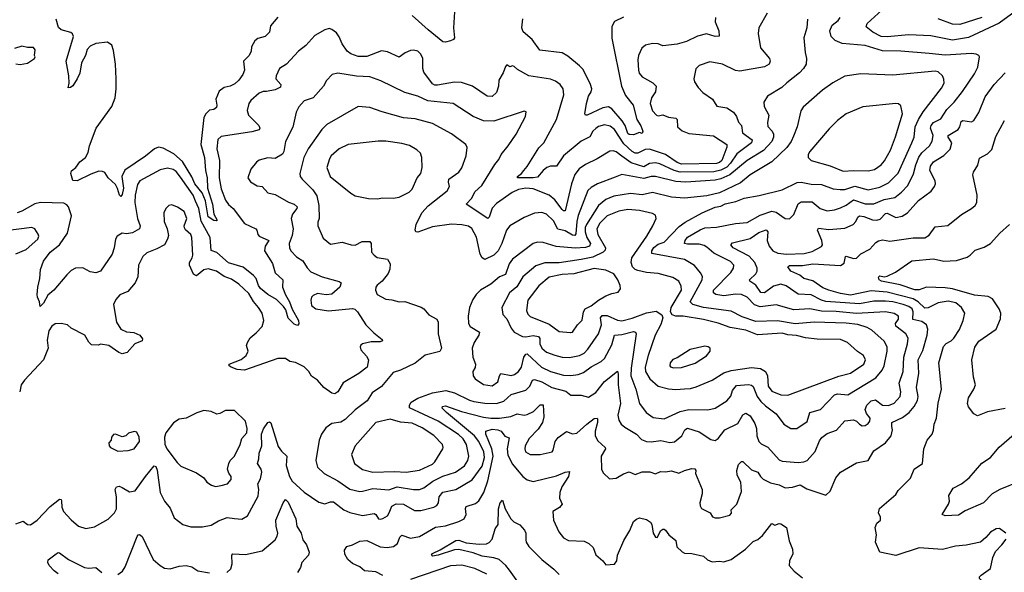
# Model space of a CAD drawing. Extents: x 1921360 to 2014538, y 768294 to 907744.
# Tile 147 of 256: x 1945601 to 1952360, y 830497 to 834291. Entities that reach past the tile are written whole.
import ezdxf

# ---------------------------------------------------------------- set-up
doc = ezdxf.new("R2010")
doc.units = 0

msp = doc.modelspace()

# ---------------------------------------------------------------- linework, layer by layer
at = {"layer": '0CON10XD'}
for points in [[(1950378.6, 834305), (1950375.6, 834275), (1950399.5, 834215), (1950401.7, 834178.3), (1950375, 834175.6), (1950315, 834193.9), (1950255, 834177.2), (1950178.6, 834141.4), (1950115, 834121.9), (1950015, 834110.7), (1949985, 834124.6), (1949945, 834127.1), (1949896.2, 834115), (1949872.5, 834095), (1949849.4, 834045), (1949844.4, 834015), (1949847.9, 833945), (1949854.2, 833924.2), (1949875, 833898.9), (1949948.1, 833858.1), (1949970.6, 833835), (1949966.7, 833795), (1949937.1, 833755), (1949930, 833715), (1949945, 833664), (1949972.9, 833635), (1949985, 833630), (1950015, 833636.7), (1950055, 833622), (1950105.4, 833615.4), (1950114.4, 833604.4), (1950115.6, 833555), (1950147.6, 833527.6), (1950195, 833510), (1950363.8, 833493.8), (1950454.4, 833435), (1950456.1, 833415), (1950421.6, 833325), (1950405, 833310.2), (1950385, 833303.2), (1950145, 833299.2), (1950115, 833310.4), (1950035, 833364.8), (1949925, 833400.9), (1949895, 833400.2), (1949845, 833375.3), (1949825, 833375.3), (1949805, 833385.8), (1949748.9, 833438.9), (1949685, 833537.2), (1949655, 833560.8), (1949615, 833569.6), (1949575, 833557.1), (1949555, 833543.8), (1949534.7, 833525), (1949514.3, 833485.7), (1949455, 833456.6), (1949333.8, 833356.2), (1949285, 833285.6), (1949245, 833285.3), (1949220, 833275), (1949194.8, 833255.2), (1949155, 833209.2), (1949126, 833204), (1949017.5, 833205), (1949017.5, 833215), (1949045, 833234.2), (1949061.1, 833255), (1949085, 833283.5), (1949165, 833411.1), (1949200, 833445), (1949286.5, 833605), (1949337.1, 833775), (1949331.4, 833815), (1949312, 833845), (1949279.2, 833869.2), (1949245, 833883.1), (1949096.2, 833906.2), (1949017.7, 833947.7), (1948995, 833970), (1948985, 833973.3), (1948965, 833967.5), (1948945, 833980), (1948935, 833970), (1948920, 833925), (1948890.8, 833875), (1948887.8, 833835), (1948875, 833791.2), (1948845, 833764.5), (1948811.2, 833765), (1948710, 833835), (1948635, 833860.2), (1948585, 833862.4), (1948468.9, 833841.1), (1948450.7, 833840.7), (1948435, 833849.6), (1948375, 833930), (1948368.9, 833955), (1948369.4, 834025), (1948354.2, 834055), (1948335, 834074.2), (1948305, 834081.4), (1948285, 834078.6), (1948247.6, 834062.4), (1948205, 834033.1), (1948125, 834069.4), (1948085, 834076.7), (1947985, 834038.2), (1947925, 834038.2), (1947875, 834056.4), (1947848.9, 834075), (1947814.4, 834125), (1947793.8, 834173.8), (1947775, 834200), (1947745, 834224.2), (1947725, 834229.4), (1947695, 834220), (1947628, 834182), (1947565, 834112.5), (1947515.7, 834075), (1947433.8, 833986.2), (1947384.6, 833955.4), (1947361.9, 833905), (1947359.4, 833885), (1947394.2, 833845), (1947392.1, 833827.9), (1947355, 833809.2), (1947295, 833796.9), (1947273.4, 833796.6), (1947244.6, 833785.4), (1947188, 833735), (1947174.3, 833715), (1947162.6, 833667.4), (1947172.5, 833635), (1947242.9, 833565), (1947250.8, 833545), (1947244.2, 833535), (1947195, 833521.6), (1946985, 833489.5), (1946962.4, 833467.6), (1946954.7, 833405), (1946971.8, 833325), (1946971.2, 833205), (1946985, 833130), (1947015, 833051.4), (1947035, 833021.9), (1947066.9, 832995), (1947145, 832891.4), (1947222, 832855), (1947230, 832845), (1947235.7, 832815.7), (1947245.5, 832805.5), (1947312, 832775), (1947287.1, 832735), (1947282.3, 832705), (1947337.1, 832617.1), (1947355, 832553.1), (1947408.1, 832505), (1947405.5, 832455), (1947425, 832401.2), (1947453.8, 832355), (1947472.4, 832302.4), (1947514, 832225), (1947516.4, 832203.6), (1947508.3, 832191.7), (1947485, 832200), (1947445, 832241.4), (1947427.8, 832297.8), (1947412.5, 832322.5), (1947365, 832370.7), (1947305, 832403.7), (1947254.6, 832444.6), (1947239.5, 832465), (1947223.9, 832513.9), (1947206, 832535), (1947135, 832592.4), (1947035, 832622.4), (1946955, 832692.9), (1946915.4, 832705.4), (1946909.7, 832795), (1946847.8, 832907.8), (1946829.8, 832995), (1946808.1, 833045), (1946791, 833085), (1946705, 833210), (1946675, 833248.5), (1946655, 833262.7), (1946615, 833271.1), (1946565, 833260), (1946426, 833185), (1946410.2, 833159.8), (1946394.1, 833085), (1946390.8, 833035), (1946410, 832925), (1946427.9, 832875), (1946424.4, 832855), (1946375, 832828.2), (1946335, 832820.4), (1946305, 832824.4), (1946269.4, 832805), (1946258.5, 832785), (1946250, 832725), (1946235, 832680), (1946155, 832564.4), (1946125, 832552.9), (1946085, 832559.2), (1946035, 832587.5), (1945985, 832585.8), (1945955, 832568.6), (1945925, 832540), (1945835, 832434.5), (1945795, 832400), (1945765, 832345.8), (1945741.7, 832321.7), (1945737.5, 832355), (1945722.9, 832385), (1945720.6, 832405), (1945725.5, 832454.5), (1945740.6, 832515), (1945744.4, 832575), (1945765, 832632), (1945810.4, 832695), (1945874.8, 832745.2), (1945929.7, 832825), (1945956.2, 832945), (1945937.1, 833005), (1945925, 833020.8), (1945905, 833030.5), (1945745, 833036.6), (1945705, 833025.9), (1945615, 832975.3), (1945583.9, 832963.9)], [(1950731.9, 834335), (1950675.6, 834235), (1950670.6, 834195), (1950687.3, 834097.3), (1950747.5, 834025), (1950752.9, 834005), (1950745.6, 833985), (1950715, 833966.9), (1950545, 833938.1), (1950515, 833941.4), (1950425, 833985.6), (1950338.3, 834001.7), (1950265, 833976), (1950243.3, 833953.3), (1950229.2, 833885), (1950234.4, 833864.4), (1950258.8, 833825), (1950291.7, 833791.7), (1950358, 833745), (1950386, 833696), (1950455, 833685.5), (1950501.8, 833655), (1950522.5, 833625), (1950536.5, 833586.5), (1950556.7, 833565), (1950562.9, 833515), (1950628.5, 833465), (1950624.6, 833445), (1950525, 833370), (1950480.5, 833305), (1950455, 833279.2), (1950415, 833258.1), (1950365, 833246.5), (1950135, 833243.1), (1950094.4, 833254.4), (1949995, 833301.3), (1949965, 833306.9), (1949925, 833304.3), (1949885, 833281.2), (1949797.9, 833307.9), (1949734.5, 833354.5), (1949695, 833383.9), (1949675, 833390.4), (1949652.1, 833387.9), (1949565.8, 833335), (1949485, 833297.1), (1949442.4, 833267.6), (1949413, 833227), (1949389.3, 833165), (1949345, 832978.9), (1949335, 832977.9), (1949325, 832986.9), (1949275, 833054.7), (1949235, 833086.9), (1949125, 833130.6), (1949075, 833134.8), (1949025.5, 833124.5), (1948981.5, 833105), (1948875, 833030), (1948844.1, 832995.9), (1948823.9, 832936.1), (1948815, 832926.9), (1948667.1, 833025), (1948705.4, 833064.6), (1948725, 833109.2), (1948772.5, 833152.5), (1948862.6, 833297.4), (1948889.4, 833330.6), (1948905.6, 833365), (1948955, 833423.8), (1949009.2, 833505), (1949072.9, 833625), (1949078.8, 833658.8), (1949065, 833663.3), (1948856.6, 833593.4), (1948785, 833595.4), (1948714.2, 833625), (1948575.9, 833715.9), (1948403.8, 833733.8), (1948335, 833764.6), (1948245, 833790.5), (1948080.7, 833870.7), (1948005, 833898.2), (1947912.7, 833902.7), (1947785, 833923.1), (1947745.6, 833914.4), (1947707, 833873), (1947687.5, 833835), (1947616.4, 833753.6), (1947555, 833732.9), (1947518.3, 833691.7), (1947500, 833655), (1947476.9, 833553.1), (1947426.9, 833455), (1947414.7, 833385.3), (1947405, 833366.7), (1947355, 833338.6), (1947305, 833341.4), (1947245, 833325.6), (1947226.4, 833313.6), (1947187.5, 833265), (1947168, 833205), (1947185, 833178), (1947230.9, 833150.9), (1947266.7, 833145), (1947305, 833102.9), (1947355, 833090), (1947447, 833037), (1947485, 833024.4), (1947505.4, 833005.4), (1947504.4, 832995), (1947474.8, 832955.2), (1947464.7, 832925), (1947477.5, 832855), (1947471.8, 832808.2), (1947452.1, 832755), (1947453.6, 832725), (1947461.5, 832705), (1947501.9, 832661.9), (1947545, 832635.7), (1947575, 832587.5), (1947600.7, 832560.7), (1947678, 832525), (1947794.4, 832494.4), (1947807.5, 832485), (1947799.2, 832455), (1947745, 832406.9), (1947705, 832401.8), (1947645, 832410), (1947615, 832397.1), (1947604.6, 832385.4), (1947598.9, 832365), (1947605, 832329.2), (1947635, 832306.5), (1947721.7, 832291.7), (1947885, 832307.4), (1947902.6, 832302.6), (1947920.7, 832285), (1947977.1, 832195), (1948031.2, 832141.2), (1948090, 832095), (1948092.5, 832085), (1948075, 832079.2), (1948015, 832078.9), (1947955, 832065.5), (1947943, 832057), (1947938.1, 832045), (1947943.3, 832025), (1947981.8, 831981.8), (1947996.1, 831956.1), (1947985.4, 831905), (1947928.9, 831861.1), (1947822.5, 831797.5), (1947785.7, 831735), (1947765, 831722.9), (1947745, 831727.1), (1947689.2, 831765), (1947646, 831815), (1947605, 831843.3), (1947586, 831875), (1947555, 831907.5), (1947495, 831937.1), (1947455, 831944.4), (1947425, 831964.3), (1947374.2, 831964.2), (1947145, 831884.4), (1947095, 831890.5), (1947053.8, 831905), (1947040, 831915), (1947038.8, 831925), (1947122.2, 831957.8), (1947156.9, 831985), (1947168.5, 832015), (1947158, 832055), (1947165.5, 832074.5), (1947183, 832107), (1947225, 832140.8), (1947264.6, 832185.4), (1947277.8, 832225), (1947265.5, 832275), (1947240.9, 832315), (1947205.2, 832355.2), (1947175, 832410), (1947105.6, 832475), (1947055, 832508.8), (1947005, 832528.4), (1946952.5, 832565), (1946895, 832579.6), (1946865, 832573.5), (1946815, 832533.2), (1946793.2, 832543.2), (1946765.8, 832605), (1946767.5, 832625), (1946786.1, 832655), (1946790.5, 832675), (1946783.3, 832795), (1946775, 832815.7), (1946738.5, 832848.5), (1946731.7, 832861.7), (1946730.8, 832875), (1946747.9, 832925), (1946730, 832975), (1946685, 833004), (1946645, 833020.6), (1946625, 833015.8), (1946605.4, 832994.6), (1946590.6, 832965), (1946592.2, 832905), (1946614.3, 832855), (1946621.7, 832808.3), (1946616.6, 832783.4), (1946595, 832746), (1946543.1, 832716.9), (1946475, 832690.5), (1946445.6, 832665), (1946415.7, 832605), (1946411.1, 832525), (1946394.4, 832485), (1946344.3, 832425.7), (1946288.8, 832401.2), (1946260.3, 832369.7), (1946244.2, 832335), (1946265.8, 832215), (1946295, 832166.7), (1946335, 832147.5), (1946385, 832143.8), (1946425.9, 832125.9), (1946445, 832100), (1946443, 832087), (1946392.5, 832065), (1946340, 832005), (1946305, 831996.7), (1946282.5, 832005), (1946214.2, 832054.2), (1946155, 832062.5), (1946143.3, 832056.7), (1946095, 832058.8), (1946075, 832076.7), (1946047.5, 832125), (1945955, 832173.8), (1945930, 832195), (1945885, 832205.8), (1945845, 832203.8), (1945822.6, 832187.4), (1945802.2, 832155), (1945789.7, 832089.7), (1945796.7, 832035), (1945764.4, 831955), (1945633.5, 831816.5), (1945611.2, 831785), (1945601.1, 831735)], [(1947372.4, 834307.6), (1947321.8, 834248.2), (1947315.7, 834205), (1947285.3, 834174.7), (1947235, 834160.8), (1947215, 834146.2), (1947192.5, 834105), (1947190, 834075), (1947177.1, 834045), (1947138, 834005), (1947143.3, 833945), (1947133.5, 833915), (1947105.4, 833875), (1947078.8, 833851.2), (1947045, 833834.7), (1947004.7, 833825.3), (1946970.5, 833799.5), (1946947.5, 833745), (1946954.2, 833705), (1946951.2, 833688.8), (1946935, 833674.2), (1946905, 833670), (1946878, 833645), (1946865, 833620), (1946844.8, 833435), (1946870, 833345), (1946876, 833255), (1946889.1, 833205), (1946889.5, 833135), (1946925.3, 833025), (1946934.3, 832955), (1946957.5, 832915), (1946951.2, 832908.8), (1946935, 832911.1), (1946895, 832936.9), (1946876.3, 833046.3), (1946852.9, 833102.9), (1946803.1, 833165), (1946782, 833212), (1946718.3, 833318.3), (1946659.3, 833369.3), (1946585, 833409.6), (1946555, 833414.6), (1946525.8, 833404.2), (1946465, 833352.7), (1946323.1, 833256.9), (1946301.6, 833215), (1946314.7, 833135), (1946305, 833090), (1946295, 833076.2), (1946285.8, 833085.8), (1946272.7, 833132.7), (1946258.4, 833158.4), (1946207.5, 833205), (1946185, 833242.5), (1946169.3, 833249.3), (1946145, 833250), (1946089.4, 833230.6), (1945995, 833184.4), (1945966, 833186), (1945952.7, 833235), (1945957.1, 833252.9), (1945985.6, 833275), (1946015, 833314), (1946054, 833345), (1946071.7, 833378.3), (1946080.8, 833425), (1946125.6, 833545), (1946234.3, 833695), (1946255.8, 833755), (1946264.2, 833815), (1946262.5, 833885), (1946258, 833985), (1946245, 834080), (1946233.8, 834115), (1946204.2, 834135.8), (1946125, 834127.5), (1946085, 834107.8), (1946064.6, 834085), (1946053.9, 834045), (1946025.5, 833995), (1946015, 833922.5), (1945996, 833885), (1945965, 833837.5), (1945950, 833825), (1945935, 833822.5), (1945941.2, 833855), (1945938.8, 833905), (1945919.4, 834005), (1945970.8, 834175), (1945964.2, 834194.2), (1945952.7, 834202.7), (1945885, 834220), (1945867.5, 834237.5), (1945852, 834295)], [(1947935, 831051.2), (1947955, 831053.1), (1948025, 831072.1), (1948135, 831064.2), (1948192.8, 831082.8), (1948305, 831065.9), (1948345, 831066.6), (1948375, 831078.2), (1948438.2, 831121.8), (1948505, 831157.5), (1948591.9, 831185), (1948655, 831227.5), (1948677.9, 831265), (1948684.5, 831295), (1948668.4, 831375), (1948645, 831412.7), (1948612.6, 831442.6), (1948474.2, 831534.2), (1948276, 831626), (1948276.9, 831645), (1948288, 831665), (1948335, 831691.9), (1948435, 831729.1), (1948525.3, 831744.7), (1948585, 831729.4), (1948688.8, 831678.8), (1948719.7, 831669.7), (1948795, 831658.4), (1948875, 831655.3), (1948925, 831672.9), (1948975, 831716.9), (1949075, 831746.8), (1949103.3, 831775), (1949120.4, 831815), (1949135, 831821.1), (1949185, 831803.8), (1949255, 831766.3), (1949351.1, 831741.1), (1949385, 831714.2), (1949455, 831712.5), (1949505, 831699.4), (1949555, 831731.8), (1949615, 831805.9), (1949705, 831878), (1949709.8, 831859.8), (1949708.5, 831785), (1949725.9, 831655), (1949707.1, 831575), (1949715, 831540.8), (1949730, 831515), (1949755, 831492.5), (1949834.3, 831445), (1949869.2, 831409.2), (1949905, 831395.4), (1949935, 831392.3), (1950002.2, 831402.2), (1950065, 831389.1), (1950095, 831391.9), (1950146.4, 831433.6), (1950167.5, 831475), (1950185, 831487.3), (1950265, 831460.4), (1950345, 831409.2), (1950375, 831401.2), (1950395, 831416.2), (1950441.4, 831475), (1950530.8, 831519.2), (1950565, 831578.1), (1950585, 831590), (1950615, 831572.2), (1950648.5, 831518.5), (1950659.6, 831485), (1950661.2, 831435), (1950675.7, 831395), (1950690.2, 831380.2), (1950736, 831356), (1950815, 831270), (1950835, 831261.1), (1950945, 831250.4), (1950985, 831254.5), (1951006, 831264), (1951062.4, 831327.6), (1951091.3, 831398.7), (1951107.1, 831422.9), (1951145, 831448.9), (1951207.1, 831472.9), (1951265, 831537.1), (1951325, 831544.4), (1951345.4, 831535.4), (1951365, 831514.2), (1951385, 831503.3), (1951405, 831505.7), (1951425, 831518), (1951436.7, 831535), (1951438.6, 831555), (1951415, 831586.2), (1951405.5, 831615), (1951416.1, 831645), (1951445, 831675.4), (1951475, 831680), (1951525, 831645.5), (1951565, 831643.1), (1951605, 831658.2), (1951644, 831705), (1951650, 831735), (1951638.6, 831795), (1951665.9, 831875), (1951670, 831975), (1951696.6, 832065), (1951700.7, 832105), (1951684.5, 832135), (1951615, 832187.1), (1951612.2, 832205), (1951632.7, 832235), (1951634.4, 832255), (1951604.3, 832274.3), (1951544.8, 832284.8), (1951345, 832272.8), (1951205, 832287.6), (1951105, 832290.4), (1951025, 832306.7), (1950915, 832299.7), (1950795, 832332.4), (1950685, 832318.8), (1950645, 832332.3), (1950595.2, 832385.2), (1950556, 832405), (1950515, 832407.5), (1950435, 832394.8), (1950380, 832405), (1950363.1, 832415), (1950363.8, 832435), (1950483.9, 832555), (1950501.1, 832585), (1950502.9, 832605), (1950480.8, 832630.8), (1950367, 832687), (1950319, 832729), (1950300.5, 832740.5), (1950265, 832750), (1950185, 832748.7), (1950164.4, 832755), (1950168.7, 832775), (1950185, 832797.2), (1950271.2, 832848.8), (1950305, 832860.9), (1950384.2, 832865.8), (1950515, 832891.3), (1950595, 832898.7), (1950685, 832949.4), (1950765, 832976.8), (1950795, 832969.3), (1950855, 832925.6), (1950885, 832922.5), (1950915, 832953.8), (1950945, 833025.6), (1950965, 833040), (1951040.8, 833040.8), (1951095, 832994.2), (1951145, 832978.2), (1951194.6, 832984.6), (1951235, 832999.7), (1951275, 833017.8), (1951325, 833054.1), (1951405, 833026.5), (1951463.6, 833026.4), (1951535, 833056), (1951609, 833071), (1951654, 833106), (1951697.5, 833152.5), (1951737.7, 833232.3), (1951751.9, 833295), (1951774.2, 833345.8), (1951795, 833376.1), (1951845.8, 833424.2), (1951865, 833457.1), (1951871.9, 833495), (1951854, 833545), (1951856.9, 833565), (1951875, 833583.8), (1951925, 833610), (1951965.6, 833674.4), (1952016.5, 833725), (1952071.9, 833798.1), (1952155, 833919.4), (1952178.8, 833965), (1952189.2, 834035), (1952185.6, 834045.6), (1952167.5, 834055), (1952135, 834059.6), (1951955, 834048.1), (1951845, 834058.6), (1951650, 834075), (1951525, 834077.9), (1951405, 834113.1), (1951247.6, 834127.6), (1951198.3, 834148.3), (1951172.5, 834175), (1951162.5, 834215), (1951178.1, 834251.9), (1951220, 834285), (1951232.5, 834305)], [(1948585.5, 834345), (1948579.6, 834235), (1948585.4, 834165), (1948579.1, 834155), (1948559.4, 834145), (1948525, 834137), (1948505, 834139), (1948405, 834221.3), (1948295, 834319.5)], [(1949745, 834308.1), (1949685, 834278.6), (1949666.2, 834243.8), (1949666.9, 834163.1), (1949733.3, 833835), (1949760.8, 833770.8), (1949812.7, 833705), (1949836.4, 833606.4), (1949865, 833562), (1949879.2, 833525), (1949875, 833510), (1949855, 833515.8), (1949815, 833500.8), (1949785, 833502.3), (1949775, 833510), (1949758, 833565), (1949735.9, 833595.9), (1949665, 833678.5), (1949642, 833692), (1949603.2, 833686.7), (1949497.5, 833635), (1949484.3, 833634.3), (1949480, 833645), (1949491.1, 833715), (1949505.3, 833765), (1949523.8, 833795), (1949528.2, 833815), (1949519.6, 833845), (1949468.1, 833948.1), (1949444.5, 833974.5), (1949365, 834039.6), (1949325, 834063.1), (1949171.5, 834081.5), (1949118.9, 834155), (1949058, 834208), (1949047.1, 834235), (1949054.3, 834295.7)], [(1952435, 834348), (1952323.9, 834266.1), (1952115, 834168.1), (1952005, 834151.2), (1951855, 834180.3), (1951703.6, 834186.4), (1951555, 834173.5), (1951515, 834175.2), (1951456.4, 834205), (1951411.1, 834241.1), (1951418.1, 834265), (1951519.4, 834355)], [(1952205, 834304.8), (1952055, 834258.3), (1952005, 834258.9), (1951905, 834296.4)], [(1951008, 834295), (1951003.8, 834235), (1950984.2, 834165), (1950992.5, 834065), (1951002.9, 834025), (1950998.9, 833985), (1950982.2, 833955), (1950955, 833925.6), (1950867.5, 833857.5), (1950833.8, 833826.2), (1950734.6, 833765.4), (1950710, 833725), (1950712.2, 833695), (1950743.3, 833635), (1950733.5, 833585), (1950736.4, 833556.4), (1950766.5, 833525), (1950776.7, 833505), (1950776.4, 833483.6), (1950764.6, 833455), (1950708, 833392), (1950595, 833324.8), (1950475, 833225.2), (1950415, 833198.8), (1950375, 833188.9), (1950175, 833175.6), (1950105, 833180.4), (1949965, 833214.8), (1949935, 833214.2), (1949885, 833200.8), (1949735, 833228.8), (1949689.3, 833210.7), (1949566.6, 833163.4), (1949525, 833139.1), (1949502, 833118), (1949434.5, 832945.5), (1949424.8, 832905), (1949419, 832821), (1949411.2, 832808.8), (1949395, 832811.6), (1949345, 832841.3), (1949295, 832852.7), (1949265, 832908.9), (1949218, 832955), (1949185, 832966.9), (1949135, 832963.1), (1949065, 832933.5), (1948965, 832875.6), (1948943.6, 832846.4), (1948911.2, 832755), (1948885, 832704.5), (1948855, 832674.5), (1948795, 832645.6), (1948775.4, 832655.4), (1948761.8, 832681.8), (1948738, 832798), (1948705, 832856.7), (1948683, 832873), (1948637.3, 832882.7), (1948565, 832887.9), (1948435, 832868.2), (1948335, 832832.7), (1948321.2, 832835), (1948317, 832847), (1948323.6, 832885), (1948361.5, 832965), (1948405, 833013.6), (1948536.7, 833115), (1948550.5, 833145), (1948543.6, 833175), (1948548.1, 833195), (1948615, 833244.2), (1948637.3, 833272.7), (1948667.1, 833355), (1948672.6, 833412.6), (1948664.4, 833435), (1948565, 833508.1), (1948435, 833578.9), (1948315, 833610), (1948235, 833617.5), (1948088.8, 833658.8), (1948005, 833687.5), (1947924.5, 833695.5), (1947709.5, 833570.5), (1947675, 833536.9), (1947581.8, 833405), (1947551.8, 833345), (1947523.5, 833235), (1947525.6, 833215), (1947539.4, 833195), (1947613.7, 833123.7), (1947640.5, 833080.5), (1947654.5, 833015.5), (1947657.5, 832925), (1947648.3, 832901.7), (1947648.6, 832875), (1947685, 832792), (1947735, 832750), (1947815, 832764.3), (1947875.5, 832745.5), (1947905, 832742.7), (1947952.5, 832767.5), (1948005, 832767.1), (1948013.2, 832753.2), (1948016.4, 832695), (1948033.4, 832673.4), (1948055, 832658.9), (1948126.2, 832646.2), (1948144.5, 832614.5), (1948142.4, 832577.6), (1948131.1, 832548.9), (1948088.8, 832495), (1948055, 832468.8), (1948046.2, 832455), (1948044, 832435), (1948056.2, 832405), (1948115, 832371.5), (1948155, 832368.5), (1948205, 832353.1), (1948245.6, 832355.6), (1948356.6, 832316.6), (1948376.2, 832305), (1948410, 832265), (1948464, 832235), (1948474.2, 832215), (1948474.5, 832135), (1948495.6, 832035), (1948486.2, 832013.8), (1948385, 831987.7), (1948315, 831933.5), (1948215, 831885.6), (1948165, 831869.2), (1948085, 831772.2), (1948020.6, 831729.4), (1947986.4, 831673.6), (1947905, 831613.3), (1947834.3, 831545), (1947805, 831528.5), (1947745, 831518.1), (1947701.9, 831488.1), (1947673.9, 831446.1), (1947657.8, 831405), (1947634.6, 831265), (1947645, 831220), (1947692, 831175), (1947785, 831126.2), (1947867, 831067), (1947935, 831051.2)], [(1945575, 833986.7), (1945605, 833983.3), (1945655, 833992.5), (1945702.5, 834025), (1945707.5, 834035), (1945702.5, 834045), (1945707, 834083), (1945695, 834100), (1945655, 834098.8), (1945615, 834108), (1945565, 834092.5)], [(1950935, 831484.4), (1951006.6, 831533.4), (1951024.7, 831595.3), (1951098.9, 831615), (1951194.1, 831715.9), (1951215, 831723.1), (1951285, 831715.4), (1951478.1, 831831.9), (1951522.7, 831885), (1951536.4, 831913.6), (1951555.9, 832015), (1951556.2, 832045), (1951534.7, 832084.7), (1951450.4, 832160.4), (1951418.3, 832178.3), (1951355, 832197.4), (1951275, 832206.5), (1951055, 832213.9), (1950925, 832202.3), (1950802.4, 832222.4), (1950655, 832220), (1950560.4, 832250.4), (1950485, 832289.1), (1950295, 832313.9), (1950222.5, 832335), (1950202.8, 832355), (1950286.1, 832505), (1950287.7, 832527.7), (1950273.9, 832553.9), (1950232.4, 832602.4), (1950165, 832644.5), (1949939.4, 832685), (1949941.1, 832705), (1949955, 832725.8), (1949985, 832748.8), (1950025, 832764.2), (1950128.5, 832871.5), (1950169.2, 832900.8), (1950285.7, 832965), (1950375, 833004.4), (1950415, 833011.1), (1950445, 833025.6), (1950517.2, 833042.8), (1950574.6, 833065.4), (1950676.6, 833083.4), (1950835, 833123.1), (1950937, 833173), (1950965, 833175.9), (1951035, 833161.6), (1951105, 833160), (1951185, 833130.4), (1951234.1, 833124.1), (1951265, 833125.9), (1951335, 833148.9), (1951425, 833122.1), (1951505, 833140.5), (1951565, 833171.3), (1951632.4, 833237.6), (1951725.6, 833445.6), (1951740.6, 833485), (1951747.4, 833555), (1951770, 833605), (1951802.5, 833657.5), (1951928.9, 833821.1), (1951946.4, 833855), (1951945, 833882.5), (1951935.4, 833905.4), (1951905, 833932.2), (1951885, 833937.5), (1951595, 833910), (1951375, 833918.1), (1951265, 833901.9), (1951183, 833857), (1951112.4, 833807.6), (1950979.8, 833690.2), (1950963.1, 833665), (1950938.2, 833555), (1950912, 833492), (1950897.7, 833455), (1950866.8, 833413.2), (1950764.5, 833315.5), (1950615, 833225.3), (1950549.1, 833170.9), (1950405, 833102.2), (1950318.9, 833081.1), (1950165, 833065.9), (1950075, 833072), (1949945, 833103.3), (1949875, 833087.7), (1949795, 833096.9), (1949680.1, 833079.9), (1949625, 833055.4), (1949575, 833014.6), (1949491.6, 832885), (1949483.9, 832865), (1949482.8, 832835), (1949494.8, 832795), (1949518.8, 832755), (1949512.9, 832735), (1949485, 832726.6), (1949415, 832721.7), (1949284.7, 832734.7), (1949195, 832761.8), (1949155, 832762.5), (1949125, 832754.5), (1948983, 832647), (1948960.3, 832615), (1948935, 832541.5), (1948895, 832524.6), (1948835, 832476.2), (1948765, 832434.4), (1948735.4, 832404.6), (1948711.1, 832368.9), (1948689.5, 832315), (1948679.1, 832255), (1948682.5, 832205), (1948694.4, 832185), (1948756.9, 832145), (1948752.2, 832125), (1948720, 832075), (1948708.2, 832035), (1948711.9, 831975), (1948730.8, 831925), (1948727.6, 831902.4), (1948710.8, 831875), (1948713.6, 831846.4), (1948728, 831825), (1948785, 831785.6), (1948845, 831776.7), (1948883.1, 831805), (1948895, 831846.7), (1948905, 831860.8), (1948975, 831848.5), (1948997.5, 831855), (1949024.4, 831875), (1949046.2, 831905), (1949061.2, 831975), (1949075, 831993.8), (1949085, 831996.2), (1949183.6, 831905), (1949245, 831876.2), (1949335, 831850.8), (1949385, 831848.4), (1949435, 831854.8), (1949470.8, 831869.2), (1949525, 831907.8), (1949592.2, 831945), (1949615, 831965.4), (1949665, 832058.6), (1949684.2, 832125.8), (1949735, 832130.2), (1949815, 832149.1), (1949829.2, 832145), (1949832.9, 832135), (1949798.8, 831898.8), (1949797.2, 831845), (1949830.3, 831755), (1949856.1, 831656.1), (1949902, 831595), (1949950.7, 831560.7), (1950025, 831550.4), (1950135, 831602), (1950195, 831615.3), (1950325, 831612.3), (1950375, 831623.6), (1950455, 831674.3), (1950483.8, 831706.2), (1950494.8, 831745.2), (1950521.6, 831778.4), (1950605, 831787.5), (1950625, 831781.6), (1950635, 831771.8), (1950664.1, 831704.1), (1950689.8, 831669.8), (1950720.2, 831640.2), (1950795, 831585.5), (1950847.5, 831515), (1950895, 831484.5), (1950935, 831484.4)], [(1950487.8, 830902.2), (1950486, 830925), (1950522.9, 830965), (1950555, 831052.5), (1950551.5, 831115), (1950527.1, 831165), (1950523.6, 831195), (1950535, 831236.7), (1950555, 831257.5), (1950565, 831257.5), (1950625, 831201.5), (1950668, 831185), (1950685.5, 831155), (1950705.8, 831135.8), (1950755, 831112), (1950815, 831098.5), (1950855, 831077.8), (1950905, 831081.5), (1950957.9, 831097.9), (1951005, 831069.6), (1951135, 831026), (1951165, 831053.8), (1951204.4, 831145), (1951235, 831184), (1951345, 831248.1), (1951425, 831264), (1951465, 831330), (1951544.4, 831385), (1951583.6, 831435), (1951592.1, 831475), (1951588.1, 831498.1), (1951588.6, 831525), (1951660.8, 831559.2), (1951707.5, 831595), (1951740.9, 831635), (1951763.3, 831676.7), (1951769.3, 831705), (1951756.2, 831765), (1951773.1, 831865), (1951769, 831955), (1951800.7, 832019.3), (1951830.3, 832125), (1951835.4, 832165.4), (1951826.5, 832195), (1951795, 832217.9), (1951733, 832233), (1951733.3, 832285), (1951726.7, 832305), (1951705, 832321.3), (1951665.8, 832335.8), (1951595, 832353.1), (1951545, 832357.8), (1951465, 832357.9), (1951365, 832340), (1951135, 832356.2), (1951105, 832364.4), (1951035, 832402.1), (1950945, 832407.6), (1950863.2, 832463.2), (1950825, 832475.3), (1950775, 832462.5), (1950715, 832415.3), (1950688.6, 832418.6), (1950655, 832468.5), (1950612.9, 832495), (1950611.9, 832505), (1950654.6, 832545), (1950664.1, 832565), (1950663.5, 832585), (1950647.2, 832625), (1950608.1, 832668.1), (1950499.4, 832725), (1950481.9, 832745), (1950495, 832758.2), (1950615, 832788.6), (1950675, 832830), (1950725, 832847.5), (1950736.9, 832835), (1950732.3, 832775), (1950745, 832736.4), (1950771.1, 832705), (1950805, 832688.6), (1950865, 832680), (1950985.7, 832685.7), (1951041.5, 832698.5), (1951105, 832733.1), (1951110.9, 832745), (1951106.3, 832775), (1951078, 832845), (1951085, 832860.5), (1951155, 832850.6), (1951265, 832858.7), (1951322.2, 832885), (1951340, 832905), (1951353.8, 832935), (1951365, 832943.1), (1951395, 832939.1), (1951455, 832916.9), (1951485, 832915.3), (1951508.5, 832921.5), (1951545, 832960), (1951555, 832963.2), (1951615, 832932.9), (1951658.3, 832941.7), (1951695.2, 832964.8), (1951770.1, 833049.9), (1951857.4, 833112.6), (1951881.8, 833145), (1951888.5, 833165), (1951885.6, 833184.4), (1951848.8, 833255), (1951852.3, 833285), (1951875, 833313.8), (1951945, 833358.5), (1951987.4, 833402.6), (1952000.4, 833445), (1951975.5, 833485), (1951975.6, 833495), (1952043.5, 833536.5), (1952055.3, 833555), (1952065, 833592), (1952075, 833599.5), (1952135, 833590), (1952151.2, 833598.8), (1952185, 833654.3), (1952229.2, 833760.8), (1952290, 833845), (1952366.9, 833925)], [(1951255, 833251.6), (1951325, 833254.7), (1951425, 833253.9), (1951467.9, 833262.1), (1951515, 833293.5), (1951537.7, 833322.3), (1951578, 833395), (1951614.1, 833485.9), (1951660.9, 833645), (1951649.4, 833699.4), (1951632.9, 833712.9), (1951615, 833716.2), (1951387.8, 833692.2), (1951275, 833643.3), (1951215, 833597.8), (1951158.3, 833541.7), (1951024.4, 833385), (1951013.3, 833365), (1951014.3, 833345), (1951035, 833324.4), (1951165, 833287.8), (1951255, 833251.6)], [(1951156.5, 832433.5), (1951115, 832449.2), (1951045, 832496.9), (1950985, 832513.2), (1950957, 832537), (1950894.2, 832565), (1950873.3, 832595), (1950885.7, 832604.3), (1950975, 832602.8), (1951044.8, 832614.8), (1951236.2, 832603.8), (1951260.9, 832619.1), (1951268.8, 832665), (1951275, 832668.1), (1951325, 832651.1), (1951345.3, 832654.7), (1951375, 832684.3), (1951438, 832715), (1951477.9, 832762.1), (1951496.7, 832773.3), (1951525, 832780), (1951575, 832770.4), (1951735, 832792.3), (1951815, 832792.7), (1951845, 832811.1), (1951885, 832869.2), (1951972.7, 832877.3), (1952065.5, 832954.5), (1952135.5, 832994.5), (1952159.2, 833015), (1952170.6, 833035), (1952174.3, 833085), (1952144.2, 833225), (1952148, 833245), (1952177.6, 833292.4), (1952190, 833340), (1952245, 833370), (1952275, 833400), (1952301.9, 833488.1), (1952360.9, 833599.1)], [(1948055, 833060.8), (1948095, 833068.6), (1948165, 833064.4), (1948205, 833071.4), (1948274.4, 833105.6), (1948295, 833126.7), (1948329.5, 833205), (1948355.5, 833235), (1948364.6, 833275), (1948361.9, 833345), (1948351.4, 833375), (1948328.1, 833398.1), (1948275.9, 833425.9), (1948225, 833440), (1948115, 833456.9), (1948062.8, 833457.2), (1947855, 833434.4), (1947794, 833405), (1947740, 833355), (1947727.8, 833335), (1947710, 833275), (1947731.5, 833215), (1947875, 833098.8), (1947905, 833082), (1947995, 833062.5), (1948055, 833060.8)], [(1950875, 831714), (1951225, 831844.7), (1951305, 831863.8), (1951394.6, 831925.4), (1951407.1, 831955), (1951394.2, 831985), (1951351.9, 832011.9), (1951284.6, 832074.6), (1951235, 832094.5), (1951075, 832097.8), (1950995, 832107.7), (1950933.6, 832123.6), (1950875, 832127.2), (1950835, 832138.7), (1950665, 832128.1), (1950585, 832160.3), (1950477.6, 832177.6), (1950396.4, 832206.4), (1950295, 832232.4), (1950155, 832256.1), (1950105, 832255.5), (1950080, 832265), (1950067.5, 832285), (1950072.2, 832315), (1950143.3, 832435), (1950142.1, 832462.1), (1950126.9, 832495), (1950085, 832520.5), (1949985, 832548.9), (1949905, 832554.7), (1949845, 832568.2), (1949825, 832576.2), (1949807.9, 832595), (1949797.5, 832625), (1949803.3, 832655), (1949906.9, 832805), (1949947.7, 832875), (1949969.4, 832925), (1949965, 832948), (1949945, 832959.5), (1949855, 832980), (1949775, 832987.1), (1949715, 832975.9), (1949635, 832944.1), (1949582.5, 832895), (1949563.2, 832855), (1949570.7, 832815), (1949623.2, 832725), (1949620.5, 832709.5), (1949607.1, 832695), (1949535, 832661.5), (1949456, 832644), (1949305, 832622.4), (1949205, 832621.9), (1949145, 832601.1), (1949055.2, 832524.8), (1949014.3, 832455.7), (1948964.3, 832415.7), (1948911.5, 832315), (1948916.9, 832266.9), (1948945, 832237.5), (1948974.1, 832174.1), (1948995, 832145.7), (1949052.5, 832115), (1949075, 832113.2), (1949125, 832123), (1949162.5, 832115), (1949172.4, 832102.4), (1949172.7, 832065), (1949185.2, 832035.2), (1949217.8, 832007.8), (1949275, 831988.2), (1949325, 831974.6), (1949375, 831972.8), (1949445, 831986.2), (1949475, 832001.5), (1949501.8, 832028.2), (1949575, 832134.4), (1949594.3, 832195), (1949588.7, 832245), (1949600.4, 832259.6), (1949635, 832261), (1949705, 832227.3), (1949735, 832223.2), (1949805, 832241.6), (1949905, 832279.1), (1949969.1, 832289.1), (1950008.8, 832265), (1950016.7, 832245), (1950002.6, 832197.4), (1949963.8, 832125), (1949915.3, 831985), (1949894.2, 831905), (1949896, 831875), (1949926.2, 831825), (1949985, 831775.4), (1950055, 831756.9), (1950105, 831751.8), (1950165, 831756.2), (1950205, 831758.2), (1950245, 831770.4), (1950353.6, 831816.4), (1950435, 831865.4), (1950485, 831882.5), (1950625, 831903.6), (1950685.7, 831895.7), (1950720.6, 831875), (1950733.6, 831845), (1950739.4, 831775), (1950765, 831741.2), (1950825, 831714.7), (1950875, 831714)], [(1952365, 831621.2), (1952245, 831598), (1952175, 831571.2), (1952150, 831585), (1952113.6, 831633.6), (1952106.9, 831655), (1952113.1, 831695), (1952151.4, 831755), (1952161.4, 831785), (1952147.6, 831837.6), (1952136.5, 831955), (1952157, 832043), (1952185, 832082.9), (1952304.7, 832165.3), (1952333.8, 832236.2), (1952335.5, 832275), (1952325.5, 832305), (1952278.1, 832375), (1952250.1, 832390.1), (1952155, 832400), (1952005, 832442.2), (1951955, 832450), (1951825, 832453.9), (1951775, 832437.2), (1951744.7, 832435.3), (1951645, 832470.3), (1951516.7, 832495), (1951502, 832505), (1951496.4, 832523.6), (1951505, 832531.2), (1951535, 832526), (1951555, 832530), (1951612.7, 832557.3), (1951725, 832635.6), (1951875, 832649.5), (1951945, 832633.8), (1952031.7, 832638.3), (1952105, 832661.5), (1952125, 832673.3), (1952160.6, 832709.4), (1952221.7, 832728.3), (1952266.3, 832753.7), (1952330, 832825), (1952396.2, 832885)], [(1945575, 832683.8), (1945646.8, 832713.2), (1945725.6, 832785), (1945733.3, 832805), (1945728.9, 832818.9), (1945705, 832854.2), (1945683.8, 832863.8), (1945505, 832841.5)], [(1949382.3, 832142.3), (1949385, 832142.5), (1949395, 832146.2), (1949429.2, 832195), (1949462.1, 832227.9), (1949470.3, 832285), (1949483.8, 832305), (1949525, 832326.1), (1949575, 832365.4), (1949625, 832394.3), (1949665, 832410.8), (1949709.7, 832420.3), (1949725.8, 832444.2), (1949724, 832465), (1949708.1, 832505), (1949680.6, 832545), (1949625, 832570.4), (1949545, 832581.7), (1949405, 832547.1), (1949325, 832541.6), (1949235, 832523.6), (1949165.7, 832464.3), (1949088.5, 832365), (1949080, 832295), (1949089.3, 832269.3), (1949105, 832252.2), (1949235, 832200), (1949305, 832151.1), (1949382.3, 832142.3)], [(1952371.2, 830765), (1952327.7, 830797.7), (1952305, 830796.2), (1952265, 830773.8), (1952234.2, 830735.8), (1952195.7, 830704.3), (1952097.5, 830682.5), (1952025, 830677.3), (1951935, 830654.5), (1951775, 830665.6), (1951615, 830612.1), (1951506.7, 830635), (1951476, 830705), (1951483.1, 830755), (1951473.8, 830805), (1951485.9, 830834.1), (1951510, 830855), (1951510, 830875), (1951496.4, 830906.4), (1951503.8, 830935), (1951615, 831031.2), (1951631.7, 831058.3), (1951715, 831144), (1951742, 831205), (1951798, 831245), (1951807.1, 831345), (1951830.8, 831405), (1951864.2, 831445), (1951875, 831472.5), (1951879.4, 831515), (1951894.5, 831555.5), (1951905, 831657.5), (1951928.2, 831755), (1951911.1, 831935), (1951942, 832048), (1951961.3, 832068.7), (1951995, 832086.9), (1952014.6, 832105.4), (1952052.2, 832165), (1952076.9, 832225), (1952090, 832275), (1952065.7, 832315), (1952026.9, 832346.9), (1951975, 832359), (1951905, 832348.1), (1951836.2, 832313.8), (1951815, 832309.8), (1951769.8, 832355), (1951734.9, 832374.9), (1951555, 832420.3), (1951445, 832428.8), (1951305, 832399.3), (1951235, 832410.8), (1951156.5, 832433.5)], [(1950090.3, 831900.3), (1950145, 831903.8), (1950237.3, 831932.7), (1950315, 831982.9), (1950342, 832015), (1950341.2, 832035), (1950326.1, 832046.1), (1950305, 832049.5), (1950204.4, 832025.6), (1950115, 831970), (1950085, 831958.6), (1950066, 831935), (1950064, 831915), (1950068.8, 831908.8), (1950090.3, 831900.3)], [(1945575, 830829.1), (1945625, 830848.6), (1945655, 830825.7), (1945675, 830822.9), (1945720.8, 830855), (1945811, 830949), (1945875, 830999.4), (1945885, 830996), (1945888, 830988), (1945889.5, 830945), (1945902.5, 830915), (1945955, 830857.5), (1946003.8, 830813.8), (1946055, 830797.5), (1946115, 830808.6), (1946207.6, 830862.4), (1946252, 830905), (1946265, 830932.5), (1946265.9, 831015), (1946257.3, 831065), (1946265, 831084.2), (1946285, 831087.5), (1946305, 831080), (1946355, 831050), (1946395, 831055.7), (1946464.6, 831155), (1946525, 831227.5), (1946535, 831223.8), (1946545, 831198.8), (1946565.8, 831045), (1946594.3, 830985), (1946635, 830938), (1946661.7, 830871.7), (1946721.2, 830825), (1946775, 830808.6), (1946855, 830809.4), (1946915, 830821.9), (1946965, 830850.6), (1947025, 830874.3), (1947075.6, 830865.6), (1947125, 830862.5), (1947165.6, 830885), (1947239.2, 831020.8), (1947242.7, 831065), (1947236.6, 831105), (1947255, 831138), (1947263.4, 831185), (1947258, 831205), (1947233.5, 831245), (1947243.1, 831275), (1947245.9, 831315), (1947262.4, 831365), (1947261, 831445), (1947275, 831482.2), (1947305, 831525.8), (1947315, 831531.2), (1947325, 831522.5), (1947375, 831361.9), (1947398.5, 831328.5), (1947434.6, 831294.6), (1947430.5, 831230.5), (1947452.3, 831155), (1947471.7, 831121.7), (1947555, 831048.2), (1947655, 830978.1), (1947695, 830967.1), (1947735, 830980), (1947755, 830980), (1947826.9, 830926.9), (1947868.4, 830908.4), (1947955, 830887.6), (1948035, 830901.4), (1948046.2, 830895), (1948063.8, 830865), (1948075, 830861.4), (1948095, 830865.6), (1948125, 830885.6), (1948138.5, 830905), (1948155, 830950.8), (1948185, 830966.8), (1948236.2, 830965), (1948311.5, 830921.5), (1948355, 830920.8), (1948445, 830943.8), (1948465.3, 830954.7), (1948476.1, 830973.9), (1948481.3, 831015), (1948505, 831046.9), (1948595, 831066.7), (1948707.5, 831132.5), (1948775.6, 831225), (1948791.6, 831285), (1948786.9, 831325), (1948752.6, 831395), (1948723.2, 831435), (1948530, 831595), (1948501.9, 831625), (1948504, 831635), (1948525, 831640), (1948635, 831600), (1948785, 831563.1), (1948835, 831554.8), (1948895, 831555.7), (1948972.3, 831567.7), (1949015, 831585.4), (1949063.4, 831576.6), (1949085, 831580), (1949128.3, 831601.7), (1949175, 831645.9), (1949195, 831647.5), (1949199.4, 831565), (1949191, 831525), (1949161, 831479), (1949097.9, 831415), (1949071.2, 831365), (1949068.5, 831345), (1949074.4, 831325), (1949105, 831306.7), (1949175, 831306.9), (1949255.8, 831324.2), (1949264.1, 831335.9), (1949277.7, 831395), (1949297.2, 831422.8), (1949355, 831464.5), (1949395, 831446.9), (1949425, 831451.8), (1949495, 831514.2), (1949545, 831552.1), (1949564.4, 831554.4), (1949568.5, 831548.5), (1949568.2, 831525), (1949552.5, 831465), (1949552.5, 831435), (1949569.5, 831399.5), (1949620.8, 831355), (1949622.9, 831345), (1949593.3, 831295), (1949593.9, 831203.9), (1949608.3, 831178.3), (1949649.3, 831139.3), (1949695.8, 831144.2), (1949745, 831174.3), (1949785, 831186), (1949825, 831169.2), (1949874.2, 831185.8), (1949925.8, 831185.8), (1949965, 831173.8), (1950000.7, 831189.3), (1950035, 831187.5), (1950075, 831194.2), (1950125, 831178), (1950164, 831196), (1950215, 831208.9), (1950235, 831207.5), (1950241.4, 831195), (1950240.6, 831175), (1950286.7, 831065), (1950286.7, 831035), (1950270.5, 830975), (1950272.8, 830952.8), (1950282.5, 830935), (1950341.2, 830905), (1950357.3, 830877.3), (1950375, 830870), (1950405, 830870), (1950475, 830888.6), (1950487.8, 830902.2)], [(1946945.9, 831085.9), (1946985, 831094.2), (1947026.7, 831105), (1947054, 831135), (1947054, 831155), (1947037.5, 831177.5), (1947028, 831205), (1947035.8, 831244.2), (1947045.7, 831264.3), (1947075.4, 831294.6), (1947115.5, 831375), (1947125.6, 831415), (1947159.5, 831455), (1947161.9, 831485), (1947151.4, 831535), (1947075, 831607.5), (1947015, 831608.6), (1946975, 831586.2), (1946955, 831583.8), (1946915, 831602), (1946865, 831608.8), (1946817, 831593), (1946745, 831555.7), (1946695, 831547.5), (1946657, 831523), (1946604.7, 831455.3), (1946595.5, 831425), (1946596.7, 831376.7), (1946611.5, 831345), (1946681.9, 831251.9), (1946706.7, 831226.7), (1946815, 831180), (1946866, 831146), (1946885, 831116.7), (1946917.5, 831095), (1946945.9, 831085.9)], [(1948025, 831184.5), (1948175, 831190), (1948255, 831184.6), (1948345, 831197.3), (1948435, 831239.1), (1948450.5, 831255), (1948505, 831344), (1948508.9, 831355), (1948503.3, 831375), (1948445, 831436), (1948365, 831487.8), (1948295, 831521.4), (1948215, 831528.6), (1948145, 831548.9), (1948045, 831524.5), (1947903.6, 831366.4), (1947878, 831305), (1947898.6, 831245), (1947954, 831204), (1948025, 831184.5)], [(1946275, 831329.2), (1946345, 831332.5), (1946386.2, 831345), (1946423.8, 831395), (1946422.5, 831425), (1946405, 831460), (1946387, 831463), (1946348.3, 831451.7), (1946330, 831435), (1946305, 831427.5), (1946260, 831445), (1946245, 831442.5), (1946232.5, 831425), (1946230, 831405), (1946214.2, 831385.8), (1946216.2, 831365), (1946224.5, 831354.5), (1946275, 831329.2)], [(1948095, 830474.6), (1948045, 830499.4), (1947967.7, 830507.7), (1947935, 830535.6), (1947885, 830557.5), (1947852.9, 830585), (1947832.8, 830622.8), (1947831.7, 830648.3), (1947846.7, 830675), (1947885, 830685.6), (1947935, 830711.1), (1947985, 830715.3), (1948075, 830672.2), (1948123.1, 830666.9), (1948166.6, 830673.4), (1948195, 830694), (1948211.5, 830738.5), (1948225, 830751.4), (1948285, 830732.5), (1948345, 830742.5), (1948455, 830807.7), (1948525, 830816.2), (1948616.2, 830845), (1948652.5, 830865), (1948666.9, 830893.1), (1948661.1, 830935), (1948665, 830948.8), (1948730.9, 830969.1), (1948752.4, 830987.6), (1948786.7, 831045), (1948815.6, 831124.4), (1948850.3, 831295), (1948843.1, 831345), (1948801.6, 831445), (1948800, 831465), (1948845, 831479.2), (1948884.5, 831474.5)], [(1948884.5, 831474.5), (1948906.6, 831465), (1948932.4, 831432.4), (1948961.2, 831421.2), (1948947.4, 831345), (1948951.4, 831301.4), (1948985, 831239.5), (1949015, 831200), (1949054.7, 831154.7), (1949085, 831131.9), (1949125, 831120.6), (1949285, 831160.4), (1949345, 831184.5), (1949375, 831190), (1949368.5, 831155), (1949322.8, 831085), (1949308.8, 831045), (1949307.8, 831005), (1949324.2, 830965), (1949307, 830943), (1949262, 830915), (1949266.2, 830855), (1949302.5, 830775), (1949333, 830733), (1949367.5, 830715), (1949475, 830711.9), (1949508, 830695), (1949537.1, 830667.1), (1949555, 830616.2), (1949605, 830576.7), (1949625, 830548.8), (1949685, 830554), (1949700.8, 830575), (1949705.8, 830615), (1949747.3, 830715), (1949789.5, 830785), (1949815.7, 830845), (1949835, 830862.9), (1949855, 830870), (1949905, 830858.6), (1949931.7, 830841.7), (1949941.2, 830825), (1949950, 830765), (1949965, 830737.5), (1949977.5, 830735), (1950003.3, 830785), (1950015, 830793.3), (1950025, 830792.5), (1950035, 830787.5), (1950056.2, 830755), (1950104.4, 830715), (1950112.9, 830672.9), (1950148.6, 830638.6), (1950165, 830628.9), (1950215, 830625.8), (1950295, 830607.1), (1950322.2, 830582.2), (1950355, 830570), (1950405, 830574.4), (1950435, 830569.5), (1950486, 830585), (1950583.4, 830656.6), (1950635, 830708.1), (1950667.8, 830722.2), (1950701.1, 830748.9), (1950765, 830833.3), (1950785, 830821.2), (1950815, 830831.2), (1950825, 830828.8), (1950865, 830804), (1950883.1, 830713.1), (1950905.7, 830655), (1950908, 830625), (1950886, 830575), (1950884.3, 830545), (1950916.7, 830505), (1950975, 830459.2)], [(1952465, 831120), (1952328.8, 831065), (1952275.6, 831035), (1952218.1, 830975), (1952091.9, 830918.1), (1952045, 830889.4), (1951955, 830883.8), (1951932.5, 830895), (1951978, 830965), (1951984, 830985), (1951980, 831025), (1952010, 831075), (1952066.2, 831103.8), (1952118.1, 831145), (1952204.7, 831245.3), (1952265, 831284.4), (1952324.6, 831355.4), (1952427.5, 831445)], [(1947023.3, 830495), (1947049.5, 830520.5), (1947060.5, 830555), (1947058, 830615), (1947065, 830623.8), (1947151.2, 830618.8), (1947265, 830644.4), (1947355, 830719.2), (1947369.5, 830745), (1947372.9, 830765), (1947360.8, 830815), (1947359.1, 830855), (1947409.4, 830975), (1947425, 830996), (1947445, 830978), (1947496.9, 830865), (1947503.3, 830815), (1947534.5, 830765), (1947545, 830720), (1947569.2, 830685), (1947588, 830635), (1947583.8, 830615), (1947537.5, 830565), (1947528.7, 830531.3), (1947507.5, 830495)], [(1949032.3, 830415), (1948962.4, 830512.4), (1948938.7, 830545), (1948892.5, 830585), (1948855, 830597.2), (1948775, 830606.9), (1948715, 830631.3), (1948615, 830653.2), (1948585, 830651.2), (1948473.3, 830615), (1948435, 830607.5), (1948427.5, 830615), (1948435, 830626.2), (1948488.4, 830651.6), (1948595, 830716.4), (1948615, 830717.4), (1948665, 830700), (1948755, 830690.4), (1948805, 830692), (1948825, 830702.7), (1948845.2, 830724.8), (1948864.7, 830795.3), (1948885.5, 830825), (1948887.9, 830932.1), (1948898.9, 830975), (1948915, 830992), (1948933.6, 830933.6), (1948971.5, 830865), (1948993.7, 830843.7), (1949035, 830824), (1949066.6, 830786.6), (1949075.6, 830765), (1949075, 830720), (1949077.1, 830705), (1949095.4, 830675.4), (1949185, 830585.6), (1949268.9, 830518.9), (1949305, 830481.2)], [(1946275, 830482.2), (1946306.9, 830505), (1946324.2, 830535), (1946407.6, 830742.4), (1946415, 830753.8), (1946424, 830756), (1946442, 830742), (1946518, 830585), (1946565, 830544), (1946595.7, 830525.7), (1946635, 830521.4), (1946695, 830540), (1946745, 830544.3), (1946784, 830534), (1946825, 830507.5), (1946905, 830494.3)], [(1952413.3, 830385), (1952356.8, 830323.2), (1952305, 830288), (1952295, 830288.8), (1952281.1, 830355), (1952260.8, 830390.8), (1952188.8, 830455), (1952188.8, 830465), (1952201.7, 830478.3), (1952265.7, 830524.3), (1952281.7, 830598.3), (1952300.3, 830639.7), (1952344, 830685), (1952372, 830725)], [(1945865, 830485.8), (1945836.8, 830506.8), (1945804.3, 830545), (1945794.4, 830565), (1945797.3, 830582.7), (1945850.8, 830625), (1945865, 830632.9), (1945875, 830630), (1945935.6, 830585), (1946045, 830529.1), (1946075, 830524.5), (1946125, 830529.4), (1946165, 830496.7)], [(1948807.5, 830485), (1948725, 830523.8), (1948635.8, 830545.8), (1948559.2, 830540.8), (1948285, 830446.8)]]:
    msp.add_lwpolyline(points, dxfattribs=at)

doc.saveas('drawing.dxf')
